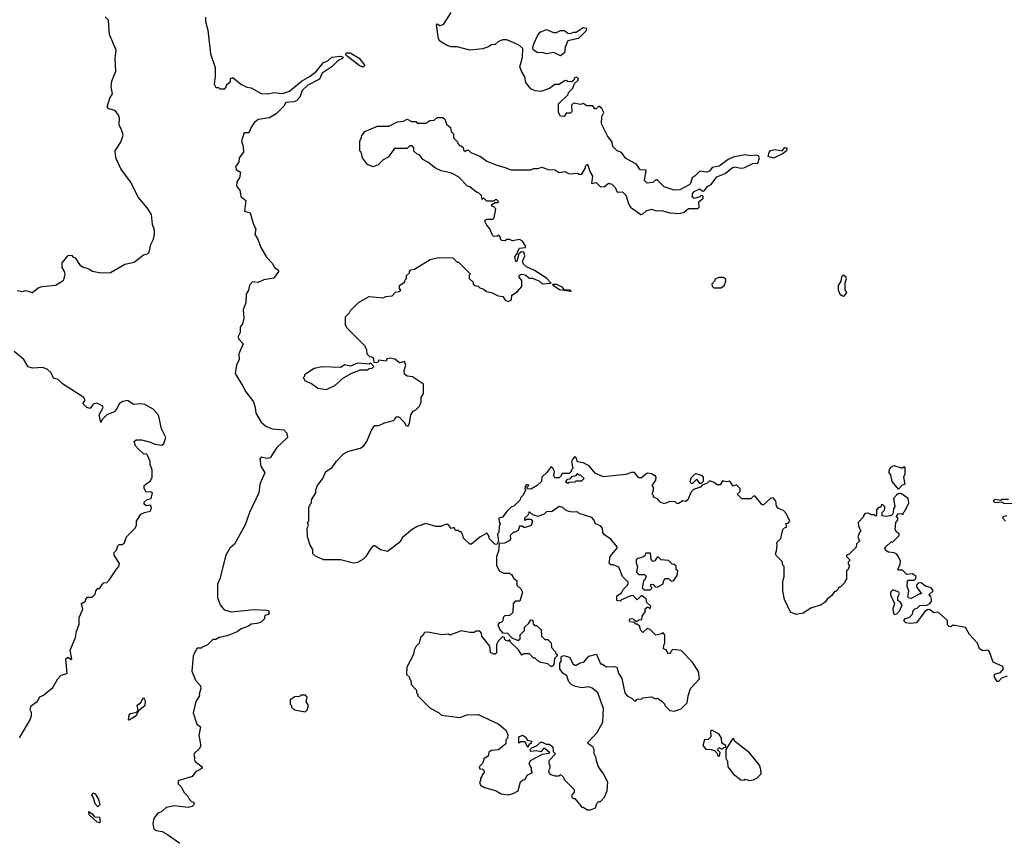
# Model space of a CAD drawing. Extents: x 2472589 to 2662339, y 701009 to 849030.
# Tile 51 of 256: x 2544174 to 2551111, y 733263 to 739038. Entities that reach past the tile are written whole.
import ezdxf

# ---------------------------------------------------------------- set-up
doc = ezdxf.new("R2010")
doc.units = 0

msp = doc.modelspace()

# ---------------------------------------------------------------- linework, layer by layer
at = {"layer": '0CON05XD'}
for points in [[(2544818.8, 738565), (2544823.3, 738605), (2544850, 738675), (2544846.7, 738765), (2544853, 738823), (2544806, 738935), (2544798.8, 739035), (2544775, 739058.8)], [(2545482.5, 739055), (2545482.5, 739025), (2545500, 738965), (2545518.3, 738798.3), (2545551.7, 738701.7), (2545550.7, 738639.3), (2545543, 738583), (2545555, 738560), (2545575, 738560), (2545585, 738550), (2545618.3, 738551.7), (2545628.3, 738561.7), (2545631.7, 738578.3), (2545658.3, 738601.7), (2545660, 738625), (2545675, 738630), (2545733, 738583), (2545775, 738562.5), (2545805, 738557.5), (2545875, 738517.5), (2545925, 738516.7), (2545965, 738524.4), (2546025, 738518.5), (2546075, 738535.7), (2546159.2, 738605), (2546220.3, 738639.7), (2546264.7, 738675.3), (2546313.6, 738736.4), (2546345, 738749.2), (2546373.8, 738775), (2546435, 738781.2), (2546452.5, 738775), (2546447.5, 738765), (2546418.3, 738751.7), (2546375, 738707.5), (2546305, 738661.2), (2546285, 738620), (2546205, 738575.7), (2546165, 738539.2), (2546147.5, 738492.5), (2546125, 738467.5), (2546105, 738460), (2546050, 738455), (2546035, 738430), (2545980, 738375), (2545935, 738347.5), (2545853.9, 738336.1), (2545825, 738312.5), (2545807.7, 738282.3), (2545789.3, 738240.7), (2545755, 738240), (2545737.5, 738185), (2545748, 738145), (2545750, 738105), (2545720, 738065), (2545716.7, 738035), (2545693.6, 738003.6), (2545700.7, 737980.7), (2545730, 737965), (2545722.5, 737925), (2545703.6, 737896.4), (2545702.5, 737865), (2545725.9, 737835.9), (2545733, 737793), (2545767.5, 737765), (2545758.3, 737688.3), (2545797, 737677), (2545820, 737595), (2545836.7, 737565), (2545830, 737525), (2545851.7, 737491.7), (2545872.3, 737432.3), (2545912, 737365), (2545951.6, 737321.6), (2545970.8, 737290.8), (2545995.8, 737275.8), (2545996.7, 737265), (2545965, 737217.5), (2545895, 737206.2), (2545853, 737187), (2545815, 737190), (2545793, 737167), (2545787, 737133), (2545770, 737105), (2545767.5, 737045), (2545747.5, 736995), (2545753.3, 736935), (2545743.3, 736895), (2545728.3, 736871.7), (2545726.4, 736833.6), (2545712.5, 736805), (2545715, 736790), (2545747.5, 736755), (2545716.7, 736685), (2545720, 736645), (2545701.2, 736605), (2545692.5, 736545), (2545746.7, 736455), (2545766.4, 736416.4), (2545820, 736345), (2545833.3, 736305), (2545836.7, 736266.7), (2545875, 736202.5), (2545907.5, 736175), (2545952.5, 736155), (2546035, 736147.5), (2546056.2, 736125), (2546061.2, 736095), (2545986.1, 736023.9), (2545937.9, 735952.1), (2545915, 735945.8), (2545875, 735955.8), (2545866, 735945), (2545872.6, 735892.6), (2545901.4, 735845), (2545865.5, 735765), (2545857.9, 735705), (2545791.8, 735565), (2545761.4, 735478.6), (2545686.7, 735343.3), (2545655, 735314.5), (2545625.5, 735265), (2545585, 735097.5), (2545567.9, 735062.1), (2545568, 734968), (2545585.8, 734915.8), (2545615, 734880), (2545665, 734867.1), (2545825, 734882), (2545915, 734878.8), (2545927.5, 734875), (2545930.7, 734859.3), (2545925, 734847.5), (2545900, 734840), (2545896.2, 734815), (2545876.1, 734793.9), (2545845, 734783.5), (2545805, 734780), (2545785, 734765.7), (2545734.5, 734745.5), (2545705, 734724), (2545635, 734696), (2545580, 734685), (2545555, 734670), (2545535, 734670), (2545495, 734630), (2545465, 734620), (2545455, 734610), (2545425, 734610), (2545405, 734577.5), (2545396.4, 734553.6), (2545387, 734447), (2545413.3, 734385), (2545446.7, 734345), (2545451.2, 734325), (2545437.5, 734285), (2545440, 734275), (2545413.8, 734235), (2545396.7, 734155), (2545422.5, 734075), (2545447.5, 734055), (2545436.7, 733995), (2545449.3, 733920.7), (2545439.3, 733900.7), (2545405, 733870), (2545400, 733855), (2545407.5, 733835), (2545402.5, 733825), (2545410.7, 733810.7), (2545460, 733775), (2545460, 733765), (2545439.3, 733750.7)], [(2546271.7, 735251.7), (2546260, 735255), (2546240, 735275), (2546240, 735305), (2546220, 735335), (2546202.5, 735395), (2546200, 735455), (2546207.5, 735475), (2546202.5, 735495), (2546210, 735505), (2546210, 735605), (2546220, 735615), (2546220, 735625), (2546230, 735635), (2546230, 735655), (2546260, 735705), (2546260, 735725), (2546272.5, 735755), (2546310, 735805), (2546330, 735855), (2546375.9, 735884.1), (2546405, 735927.5), (2546455, 735980), (2546485, 735996.7), (2546571.7, 736018.3), (2546596.4, 736033.6), (2546620, 736065), (2546652.5, 736145), (2546675, 736180), (2546705, 736180), (2546743, 736197), (2546807, 736213), (2546820, 736225), (2546825, 736240), (2546845, 736240), (2546885, 736200), (2546895, 736180), (2546910, 736175), (2546920, 736195), (2546930, 736255), (2546945, 736280), (2546965, 736290), (2546990, 736315), (2547002.5, 736345), (2547002.5, 736375), (2547020, 736405), (2547019.3, 736469.3), (2546940.7, 736520.7), (2546905, 736527.5), (2546885, 736540), (2546883.3, 736565), (2546893.3, 736605), (2546885, 736630), (2546850.7, 736620.7), (2546817, 736647), (2546785, 736652.5), (2546761.7, 736648.3), (2546755, 736632.5), (2546705, 736640), (2546695, 736620), (2546671.7, 736621.7), (2546668.3, 736648.3), (2546655, 736660), (2546641.7, 736661.7), (2546621.7, 736681.7), (2546620, 736715), (2546611.7, 736721.7), (2546608.3, 736738.3), (2546480, 736865), (2546470, 736885), (2546470, 736945), (2546495, 736970), (2546505, 736990), (2546560, 737045), (2546635, 737087.5), (2546735, 737077.5), (2546753, 737087), (2546797, 737093), (2546821.7, 737118.3), (2546847, 737123), (2546858.3, 737131.7), (2546850, 737145), (2546850, 737165), (2546888.3, 737191.7), (2546890, 737205), (2546900, 737215), (2546900, 737235), (2546920, 737255), (2546920, 737265), (2546930, 737275), (2546955, 737280), (2547065, 737347.5), (2547125, 737362.5), (2547225, 737360), (2547255, 737330), (2547265, 737330), (2547278.3, 737318.3), (2547350, 737245), (2547340, 737235), (2547340, 737215), (2547368.3, 737188.3), (2547370, 737175), (2547380, 737165), (2547405, 737160), (2547415, 737150), (2547445, 737140), (2547463, 737123), (2547497, 737117), (2547545, 737092.5), (2547577, 737087), (2547595, 737062.5), (2547616.4, 737053.6), (2547640, 737065), (2547641.7, 737098.3), (2547680, 737120), (2547711.7, 737158.3), (2547711.7, 737201.7), (2547692.5, 737225), (2547692.5, 737235), (2547710, 737245), (2547735, 737240), (2547765, 737216.2), (2547786.1, 737216.1), (2547837, 737197), (2547855, 737177.5), (2547917.5, 737182.5), (2547885, 737216), (2547800, 737270), (2547745, 737296.7), (2547723.3, 737315), (2547717.5, 737335), (2547732.5, 737375), (2547725, 737400), (2547708.3, 737401.7), (2547691.7, 737388.3), (2547677.5, 737335), (2547670, 737335), (2547663.6, 737366.4), (2547680, 737390), (2547683.8, 737406.2), (2547695, 737427.5), (2547737, 737433), (2547737.5, 737445), (2547717.4, 737477.4), (2547695, 737490), (2547645, 737480), (2547625, 737490), (2547605, 737490), (2547595, 737480), (2547571.7, 737481.7), (2547561.7, 737491.7), (2547558.3, 737508.3), (2547545, 737520), (2547535, 737510), (2547513, 737513), (2547505, 737520), (2547486.7, 737565), (2547465, 737590), (2547453.8, 737615), (2547453.8, 737626.2), (2547465, 737632.5), (2547506.4, 737633.6), (2547517, 737643), (2547527.5, 737705), (2547515, 737720), (2547500, 737725), (2547500, 737735), (2547525, 737750), (2547545, 737750), (2547547, 737757), (2547535, 737770), (2547525, 737770), (2547515, 737760), (2547465, 737760), (2547445, 737780), (2547431.7, 737771.7), (2547428.3, 737798.3), (2547405, 737820), (2547395, 737820), (2547345, 737860), (2547330, 737865), (2547265, 737930), (2547217, 737957), (2547143, 737973), (2547103, 737993), (2547050, 738035), (2547013.6, 738053.6), (2546990, 738085), (2546975, 738090), (2546951.7, 738111.7), (2546950, 738135), (2546938.3, 738148.3), (2546921.7, 738148.3), (2546905, 738130), (2546815, 738130), (2546769.3, 738070.7), (2546735, 738050), (2546700, 738015), (2546665, 738002.5), (2546625, 738017.5), (2546590, 738065), (2546580, 738105), (2546570, 738115), (2546570, 738185), (2546582.5, 738205), (2546583, 738217), (2546605, 738250), (2546695, 738287.5), (2546775, 738287.5), (2546835, 738317.5), (2546877, 738323), (2546905, 738337.5), (2546935, 738320), (2546965, 738320), (2546975, 738310), (2547035, 738310), (2547063, 738327), (2547095, 738330), (2547115, 738350), (2547155, 738350), (2547168.3, 738338.3), (2547181.7, 738301.7), (2547208.3, 738278.3), (2547215, 738250), (2547230, 738235), (2547230, 738205), (2547258.3, 738178.3), (2547260, 738165), (2547271.7, 738151.7), (2547285, 738150), (2547298.3, 738138.3), (2547301.7, 738121.7), (2547315, 738110), (2547325, 738120), (2547335, 738120), (2547351.7, 738101.7), (2547420, 738075), (2547465, 738042.5), (2547535, 738012.5), (2547595, 737997.5), (2547635, 737980), (2547775, 737980), (2547795, 737990), (2547825, 737990), (2547855, 738000), (2547895, 737982.5), (2547945, 737980), (2547975, 737962.5), (2548015, 737967.5), (2548045, 737952.5), (2548105, 737957.5), (2548115, 737950), (2548135, 737950), (2548160, 737995), (2548160, 738005), (2548175, 738020), (2548193, 737963), (2548210, 737935), (2548203.6, 737883.6), (2548235, 737890), (2548265, 737860), (2548295, 737863.3), (2548323.6, 737886.4), (2548345, 737880), (2548368.8, 737855), (2548383.9, 737823.9), (2548420, 737825), (2548445, 737802.5), (2548466.2, 737735), (2548477.5, 737717.5), (2548550, 737665), (2548563, 737667), (2548588.3, 737691.7), (2548625, 737702.5), (2548661.7, 737691.7), (2548695, 737693.3), (2548755, 737677.5), (2548825, 737673.3), (2548855, 737682.5), (2548885, 737707.5), (2548951.7, 737708.3), (2548961.7, 737718.3), (2548960, 737755), (2548988.3, 737781.7), (2548990, 737795), (2548975, 737800), (2548965, 737790), (2548925, 737777.5), (2548912, 737795), (2548915.8, 737815), (2548925, 737826.7), (2548965, 737846.7), (2548981.7, 737831.7), (2548995, 737830), (2549023.3, 737865), (2549045, 737878), (2549085, 737930), (2549145.6, 737954.4), (2549195, 737995.8), (2549215, 738001.2), (2549252.3, 737992.3), (2549275, 737993.8), (2549340, 738025), (2549375, 738026.7), (2549387.1, 738065), (2549379.5, 738079.5), (2549355.7, 738084.3), (2549325, 738078.9), (2549285, 738085.6), (2549200.9, 738069.1), (2549165, 738054.2), (2549103, 738007), (2549053.9, 737996.1), (2549035, 737970), (2549015, 737963.8), (2548965, 737970), (2548933, 737937), (2548912.5, 737925), (2548900, 737885), (2548891.2, 737875), (2548825, 737840), (2548785, 737837.5), (2548715, 737860), (2548665, 737910), (2548655, 737910), (2548635, 737890), (2548595, 737887.5), (2548576.7, 737905), (2548588.3, 737978.3), (2548545, 737980), (2548519.3, 738019.3), (2548445, 738060), (2548413, 738103), (2548382.5, 738115), (2548352.5, 738145), (2548347.5, 738175), (2548315, 738220), (2548273.3, 738305), (2548276.2, 738355), (2548288.8, 738385), (2548275, 738412.5), (2548255, 738430), (2548235, 738410), (2548225, 738410), (2548211.7, 738431.7), (2548170.7, 738430.7), (2548145, 738447.5), (2548125, 738440), (2548075, 738450), (2548062.5, 738435), (2548065, 738390), (2548055, 738380), (2548025, 738380), (2548010, 738355), (2547985, 738357.5), (2547970, 738385), (2547970, 738445), (2548038.3, 738511.7), (2548040, 738525), (2548070, 738555), (2548081.7, 738588.3), (2548108.3, 738611.7), (2548110, 738625), (2548095, 738632.5), (2548081.7, 738628.3), (2548078.3, 738611.7), (2548065, 738600), (2548033, 738603), (2548025, 738610), (2548013, 738607), (2547975, 738582.5), (2547945, 738582.5), (2547907, 738553), (2547845, 738532.5), (2547805, 738537.5), (2547775, 738550), (2547740, 738595), (2547732.5, 738635), (2547708.8, 738675), (2547698.8, 738705), (2547716.2, 738775), (2547720, 738835), (2547695, 738856.7), (2547655, 738876.2), (2547605, 738896.2), (2547575, 738896.7), (2547545, 738882.5), (2547525, 738862.5), (2547495, 738860), (2547481.7, 738848.3), (2547437, 738833), (2547345, 738822.5), (2547255, 738846), (2547215, 738846.2), (2547185, 738856.7), (2547135, 738887.5), (2547123.6, 738903.6), (2547110, 739005), (2547115, 739010), (2547135, 738997.5), (2547160, 739005), (2547215, 739090)], [(2547985, 738783.3), (2547936.1, 738806.1), (2547885, 738796.7), (2547855, 738806.7), (2547825, 738803.8), (2547792.5, 738825), (2547790, 738845), (2547798.3, 738871.7), (2547825, 738930), (2547840.7, 738949.3), (2547885, 738970), (2547935, 738947.5), (2547955, 738947.5), (2547985, 738962.5), (2548011.7, 738961.7), (2548035, 738942.5), (2548055, 738940), (2548075, 738950), (2548095, 738950), (2548145, 738982.5), (2548168.3, 738978.3), (2548165, 738960), (2548110, 738905), (2548035, 738890), (2548017.5, 738845), (2548012.5, 738805), (2547985, 738783.3)], [(2546595, 738704.3), (2546565, 738715.7), (2546480.5, 738780.5), (2546471.7, 738791.7), (2546474.2, 738805.8), (2546502.5, 738805), (2546566.7, 738766.7), (2546606.7, 738715), (2546595, 738704.3)], [(2544155, 737130), (2544193.6, 737123.6), (2544215, 737131.2), (2544263, 737117), (2544305, 737150), (2544331.7, 737158.3), (2544425, 737168.8), (2544472.5, 737195), (2544483.6, 737206.4), (2544493.8, 737245), (2544490, 737265), (2544473.2, 737293.2), (2544474, 737325), (2544515, 737377.5), (2544538.3, 737378.3), (2544550, 737365), (2544565, 737360), (2544595, 737312.5), (2544616.4, 737296.4), (2544655, 737286.2), (2544667.1, 737277.1), (2544685.8, 737265.8), (2544745, 737255.7), (2544813, 737257), (2544915, 737316.2), (2544980.7, 737329.3), (2545045, 737382.5), (2545075, 737388.8), (2545085, 737400), (2545096.6, 737453.4), (2545117.4, 737492.6), (2545123.7, 737526.3), (2545122.5, 737555), (2545108.5, 737595), (2545101.9, 737665), (2545072.9, 737712.9), (2545011.1, 737785), (2544955.3, 737895.3), (2544887.2, 737987.2), (2544852, 738065), (2544846, 738115), (2544887.1, 738175), (2544901.9, 738225), (2544891.4, 738265), (2544874.4, 738295), (2544878, 738345), (2544870, 738365), (2544847.3, 738397.3), (2544801.2, 738411.2), (2544791.2, 738425), (2544808, 738485), (2544828, 738515), (2544818.8, 738565)], [(2549485, 738063.2), (2549448, 738075), (2549455, 738102.5), (2549465, 738116.2), (2549495, 738124), (2549546.2, 738113.8), (2549565, 738136.7), (2549578.8, 738135), (2549575.6, 738115), (2549552, 738095), (2549485, 738063.2)], [(2549115, 737150), (2549136.4, 737163.6), (2549150, 737195), (2549148.3, 737208.3), (2549131.7, 737221.7), (2549098.3, 737221.7), (2549075, 737210), (2549070, 737195), (2549050, 737175), (2549051.7, 737161.7), (2549065, 737150), (2549115, 737150)], [(2549975, 737090), (2549985, 737092.5), (2550002.5, 737115), (2549990, 737135), (2549990, 737185), (2550000, 737215), (2549995, 737226.7), (2549975, 737237.5), (2549963, 737227), (2549960, 737195), (2549940, 737165), (2549940, 737135), (2549955, 737100), (2549965, 737100), (2549975, 737090)], [(2548055, 737123.3), (2547977.5, 737135), (2547932.5, 737165), (2547930, 737175), (2547956.7, 737175), (2547993.3, 737155), (2548008.3, 737138.3), (2548050, 737135), (2548060, 737125), (2548055, 737123.3)], [(2544172.5, 733977.5), (2544245, 734100), (2544257.5, 734135), (2544257, 734157), (2544247.5, 734175), (2544255, 734202.5), (2544295.9, 734234.1), (2544315, 734266.7), (2544340.7, 734279.3), (2544406.4, 734333.6), (2544442.5, 734395), (2544465, 734420), (2544508.8, 734431.2), (2544500, 734535), (2544515, 734547.5), (2544535, 734530), (2544540, 734535), (2544530, 734595), (2544567.5, 734685), (2544573.6, 734726.4), (2544591.7, 734778.3), (2544592.5, 734825), (2544617.5, 734885), (2544610, 734925), (2544638.3, 734941.7), (2544640, 734955), (2544651.7, 734968.3), (2544685, 734970), (2544705, 734990), (2544710, 735015), (2544725, 735030), (2544735, 735030), (2544765, 735070), (2544786.7, 735073.3), (2544805, 735090), (2544855, 735167.5), (2544872.5, 735185), (2544877, 735207), (2544840, 735265), (2544840, 735285), (2544855, 735300), (2544865, 735330), (2544875, 735340), (2544895, 735340), (2544910, 735350), (2544926.4, 735393.6), (2544985, 735452.5), (2544996.7, 735475), (2544997.5, 735505), (2545027, 735553), (2545053.6, 735566.4), (2545092.5, 735575), (2545103.3, 735595), (2545098.3, 735618.3), (2545065, 735612.5), (2545050, 735625), (2545051.7, 735638.3), (2545071.7, 735658.3), (2545100, 735665), (2545110, 735705), (2545095, 735712.5), (2545065, 735710), (2545050, 735735), (2545050, 735755), (2545095, 735790), (2545107.5, 735815), (2545107.5, 735865), (2545093, 735903), (2545092.5, 735925), (2545075, 735970), (2545067, 735977), (2545045, 735980), (2545011.7, 736011.7), (2544990, 736035), (2544980, 736065), (2544995, 736077.5), (2545033, 736077), (2545095, 736062.5), (2545125, 736047.5), (2545175, 736040), (2545188.3, 736051.7), (2545202.5, 736095), (2545172, 736155), (2545153.1, 736245), (2545145, 736260), (2545114.2, 736295), (2545055, 736327.5), (2545025, 736332.5), (2544975, 736325.7), (2544935, 736354), (2544901.2, 736348.8), (2544877.5, 736335), (2544857, 736293), (2544840, 736275), (2544787, 736253), (2544751.7, 736218.3), (2544745, 736200), (2544733.3, 736255), (2544761.2, 736305), (2544757, 736317), (2544715, 736336.9), (2544691.2, 736328.8), (2544670.7, 736299.3), (2544647.5, 736305), (2544617.5, 736335), (2544635.8, 736354.2), (2544626, 736375), (2544475, 736472), (2544445, 736502), (2544412.7, 736512.7), (2544395, 736550), (2544366.7, 736575), (2544335, 736586.7), (2544265, 736582.5), (2544233, 736593), (2544202.5, 736645), (2544135, 736700)], [(2546335, 736433.3), (2546395, 736460), (2546456.4, 736513.6), (2546513, 736547), (2546575, 736570), (2546625, 736570), (2546635, 736580), (2546658.3, 736581.7), (2546670, 736595), (2546645, 736620), (2546635, 736610), (2546555, 736617.5), (2546505, 736597.5), (2546465, 736606.7), (2546433, 736587), (2546305, 736593.3), (2546249.3, 736580.7), (2546180, 736535), (2546180, 736525), (2546170, 736515), (2546178.3, 736508.3), (2546180, 736495), (2546230, 736475), (2546275, 736442.5), (2546335, 736433.3)], [(2551132.5, 734412.5), (2551091.2, 734398.8), (2551070, 734375), (2551060, 734375), (2551042.5, 734405), (2551043, 734427), (2551085, 734437.5), (2551106.2, 734465), (2551101.7, 734481.7), (2551032.3, 734512.3), (2551006.7, 734585), (2550997.5, 734595), (2550960.7, 734590.7), (2550937.5, 734605), (2550922.5, 734645), (2550867, 734707), (2550837.5, 734755), (2550765, 734770), (2550745, 734770), (2550735, 734760), (2550721.7, 734761.7), (2550710, 734775), (2550710, 734805), (2550645, 734862.5), (2550615, 734860), (2550585, 734882.5), (2550570.7, 734879.3), (2550550.7, 734869.3), (2550491.7, 734788.3), (2550447, 734783), (2550418.3, 734788.3), (2550405, 734800), (2550402.5, 734805), (2550415, 734820), (2550440, 734825), (2550465, 734850), (2550470, 734875), (2550481.7, 734888.3), (2550498.3, 734891.7), (2550515, 734910), (2550565, 734912.5), (2550586.4, 734923.6), (2550598, 734942), (2550598.8, 734955), (2550593.8, 734973.8), (2550580, 734985), (2550610, 735015), (2550595, 735034), (2550555, 735046.2), (2550525, 735070), (2550505, 735067.5), (2550492.5, 735055), (2550493, 735043), (2550528.3, 734991.7), (2550515, 734992.5), (2550455, 734960), (2550441.7, 734961.7), (2550432.5, 734972.5), (2550437.5, 735015), (2550427.5, 735045), (2550430, 735085), (2550435, 735090), (2550475, 735090), (2550488.3, 735101.7), (2550490, 735115), (2550465, 735133.3), (2550425, 735130), (2550395, 735160), (2550365, 735160), (2550360, 735165), (2550377, 735203), (2550380, 735225), (2550360.7, 735260.7), (2550353, 735273), (2550335, 735282.5), (2550295, 735287.5), (2550277, 735297), (2550270, 735315), (2550276.4, 735323.6), (2550315, 735360), (2550325, 735360), (2550370, 735405), (2550370, 735415), (2550350.5, 735430.5), (2550343.3, 735445), (2550347.5, 735495), (2550360, 735515), (2550360, 735525), (2550350, 735535), (2550363, 735557), (2550385, 735560), (2550398.3, 735551.7), (2550400, 735565), (2550410, 735575), (2550437.5, 735635), (2550433.8, 735663.8), (2550387, 735697), (2550365, 735700), (2550351.7, 735688.3), (2550330, 735665), (2550340, 735605), (2550330, 735595), (2550327, 735563), (2550320, 735550), (2550307, 735543), (2550277.5, 735537.5), (2550251.7, 735541.7), (2550250, 735565), (2550267, 735583), (2550270, 735595), (2550270, 735605), (2550255, 735620), (2550245, 735620), (2550238.3, 735601.7), (2550225, 735600), (2550210, 735585), (2550210, 735545), (2550205, 735540), (2550195, 735550), (2550175, 735550), (2550151.7, 735561.7), (2550131.7, 735558.3), (2550120, 735545), (2550120, 735535), (2550082.5, 735495), (2550083, 735473), (2550100, 735435), (2550090, 735425), (2550080, 735395), (2550090, 735365), (2550070, 735345), (2550068.3, 735321.7), (2550018.3, 735271.7), (2550000, 735265), (2550000, 735255), (2550020, 735235), (2550020, 735225), (2550010, 735215), (2550010, 735205), (2550020, 735195), (2550010, 735165), (2550000, 735155), (2550000, 735095), (2549990, 735085), (2549988.3, 735071.7), (2549955, 735040), (2549945, 735040), (2549940, 735025), (2549925, 735010), (2549915, 735010), (2549895, 734980), (2549863.6, 734956.4), (2549850, 734935), (2549820, 734915), (2549748.3, 734891.7), (2549695, 734857.5), (2549645, 734847.5), (2549603.9, 734863.9), (2549563.6, 734953.6), (2549551.2, 735015), (2549550, 735075), (2549560, 735115), (2549560, 735185), (2549550, 735195), (2549545, 735220), (2549505, 735260), (2549500, 735275), (2549506.7, 735296.7), (2549511.2, 735331.2), (2549507.5, 735355), (2549537, 735383), (2549550, 735445), (2549561.7, 735458.3), (2549580, 735465), (2549571.7, 735488.3), (2549588.3, 735491.7), (2549600, 735505), (2549575, 735560), (2549555, 735580), (2549520, 735595), (2549505, 735610), (2549501.2, 735645), (2549485, 735667.5), (2549475, 735670), (2549465, 735664), (2549415, 735620), (2549405, 735620), (2549355, 735680), (2549345, 735680), (2549325, 735662.5), (2549263, 735663), (2549230, 735695), (2549250, 735715), (2549250, 735735), (2549225, 735760), (2549201.7, 735751.7), (2549177, 735787), (2549155, 735782.5), (2549125, 735790), (2549108.3, 735761.7), (2549085, 735760), (2549067, 735777), (2549035, 735790), (2549018.3, 735771.7), (2548981.7, 735758.3), (2548970, 735745), (2548921.7, 735728.3), (2548903, 735707), (2548882.5, 735655), (2548867, 735643), (2548845, 735647.5), (2548815, 735630), (2548805, 735630), (2548791.7, 735641.7), (2548755, 735643.3), (2548715, 735627.5), (2548685, 735640), (2548669.3, 735659.3), (2548640, 735675), (2548640, 735685), (2548630, 735695), (2548640, 735725), (2548640, 735745), (2548630, 735755), (2548656.2, 735793.8), (2548657.5, 735815), (2548653, 735823), (2548625, 735837.5), (2548595, 735842.5), (2548555, 735810), (2548535, 735810), (2548505, 735847.5), (2548485, 735847.5), (2548445, 735832.5), (2548287, 735817), (2548230.7, 735840.7), (2548185.8, 735895.8), (2548145, 735916.7), (2548105, 735922.5), (2548095, 735950), (2548085, 735960), (2548070, 735945), (2548062.5, 735925), (2548070, 735875), (2548060, 735865), (2548060, 735855), (2548045, 735840), (2547995, 735840), (2547985, 735820), (2547975, 735810), (2547945, 735810), (2547937.5, 735825), (2547942.5, 735855), (2547929.3, 735879.3), (2547915, 735887.5), (2547889.3, 735850.7), (2547852.5, 735815), (2547850, 735785), (2547820, 735755), (2547775, 735730), (2547751.7, 735731.7), (2547750, 735745), (2547760, 735755), (2547755, 735760), (2547745, 735760), (2547735, 735750), (2547733.6, 735733.6), (2547740, 735725), (2547720, 735685), (2547701.7, 735668.3), (2547700, 735655), (2547655, 735610), (2547640, 735605), (2547605, 735572.5), (2547576.4, 735533.6), (2547550, 735525), (2547551.7, 735498.3), (2547560, 735485), (2547552.5, 735465), (2547550, 735425), (2547540, 735415), (2547547.5, 735362.5), (2547535, 735340), (2547521.7, 735341.7), (2547485, 735380), (2547477, 735407), (2547465, 735420), (2547417, 735393), (2547357, 735343), (2547345, 735342.5), (2547300, 735385), (2547297, 735407), (2547285, 735430), (2547275, 735430), (2547265, 735440), (2547245, 735440), (2547235, 735460), (2547213, 735453), (2547191.7, 735481.7), (2547175, 735482.5), (2547141.7, 735468.3), (2547105, 735467.5), (2547035, 735487.5), (2546975, 735467.5), (2546940, 735445), (2546870.7, 735389.3), (2546853, 735357), (2546765, 735290), (2546715, 735302.5), (2546675, 735330), (2546665, 735330), (2546647, 735313), (2546612.5, 735255), (2546592.5, 735235), (2546555, 735213.8), (2546525, 735210), (2546435, 735232.5), (2546317, 735233), (2546271.7, 735251.7)], [(2550365, 735730), (2550320, 735785), (2550311.7, 735831.7), (2550300, 735845), (2550300, 735865), (2550312.5, 735885), (2550333.6, 735896.4), (2550385, 735880), (2550395, 735880), (2550405, 735890), (2550410, 735885), (2550410, 735835), (2550400, 735815), (2550410, 735765), (2550390, 735755), (2550365, 735730)], [(2548035, 735772.5), (2548045, 735780), (2548087, 735783), (2548095, 735790), (2548135, 735790), (2548150, 735805), (2548125, 735830), (2548115, 735830), (2548105, 735840), (2548088.3, 735821.7), (2548065, 735820), (2548048.3, 735801.7), (2548031.7, 735798.3), (2548020, 735785), (2548035, 735772.5)], [(2548975, 735770), (2548965, 735770), (2548945, 735800), (2548915, 735770), (2548905, 735770), (2548897.5, 735785), (2548905, 735810), (2548935, 735840), (2548978.3, 735828.3), (2548990, 735815), (2548990, 735785), (2548975, 735770)], [(2551141.7, 735658.3), (2551095, 735657.5), (2551085, 735650), (2551047, 735657), (2551031.7, 735648.3), (2551045, 735637.5), (2551095, 735640), (2551105, 735632.5), (2551185, 735630)], [(2548195, 733470), (2548230, 733485), (2548240, 733515), (2548255, 733530), (2548265, 733530), (2548295, 733560), (2548312.5, 733605), (2548317, 733667), (2548287.5, 733725), (2548252.5, 733775), (2548237.5, 733815), (2548236.4, 733836.4), (2548222.5, 733865), (2548222.5, 733895), (2548212.5, 733915), (2548180, 733935), (2548177.5, 733945), (2548243.6, 734016.4), (2548281.7, 734088.3), (2548286.7, 734185), (2548246.7, 734295), (2548208.3, 734328.3), (2548185, 734336.7), (2548135, 734330), (2548090.7, 734340.7), (2548065, 734352.5), (2548043.6, 734373.6), (2548030, 734415), (2548000, 734435), (2547980, 734465), (2547980, 734505), (2547990, 734515), (2547990, 734550), (2548005, 734557.5), (2548047.5, 734547.5), (2548071.7, 734501.7), (2548085, 734490), (2548095, 734490), (2548123, 734507), (2548148.3, 734511.7), (2548185, 734552.5), (2548237, 734567), (2548265, 734500), (2548275, 734500), (2548308.3, 734478.3), (2548365, 734480), (2548380, 734475), (2548392.5, 734435), (2548416.4, 734396.4), (2548437.5, 734295), (2548453.6, 734273.6), (2548490, 734255), (2548505, 734240), (2548515, 734240), (2548525, 734250), (2548557, 734253), (2548565, 734260), (2548625, 734267.5), (2548653, 734253), (2548667, 734257), (2548700, 734235), (2548717, 734217), (2548720, 734205), (2548755, 734170), (2548785, 734166.7), (2548835, 734183.3), (2548876.7, 734225), (2548883.3, 734275), (2548900, 734325), (2548962.5, 734395), (2548956.1, 734446.1), (2548913, 734513), (2548835, 734592.5), (2548775, 734600), (2548762.5, 734587.5), (2548760, 734575), (2548745, 734570), (2548728.3, 734598.3), (2548710, 734605), (2548711.7, 734631.7), (2548720, 734645), (2548720, 734705), (2548708.3, 734718.3), (2548695, 734710), (2548655, 734702.5), (2548615, 734742.5), (2548595, 734747.5), (2548565, 734720), (2548550, 734735), (2548540, 734765), (2548525, 734780), (2548515, 734780), (2548505, 734790), (2548472.5, 734795), (2548467.5, 734805), (2548475, 734820), (2548496.7, 734816.7), (2548515, 734800), (2548525, 734800), (2548535, 734810), (2548558.3, 734811.7), (2548560, 734835), (2548580, 734865), (2548581.7, 734888.3), (2548595, 734900), (2548605, 734900), (2548615, 734890), (2548620, 734905), (2548591.7, 734931.7), (2548588.3, 734958.3), (2548555, 734980), (2548525, 734950), (2548498.3, 734978.3), (2548485, 734980), (2548415, 734950), (2548405, 734940), (2548380, 734945), (2548381.7, 734978.3), (2548415, 735000), (2548426.4, 735023.6), (2548456.4, 735053.6), (2548460, 735065), (2548460, 735075), (2548420, 735115), (2548395, 735180), (2548355, 735197.5), (2548338.3, 735198.3), (2548328.3, 735208.3), (2548334.1, 735255.9), (2548382.5, 735315), (2548382.5, 735325), (2548337.7, 735377.7), (2548295, 735407.5), (2548282.5, 735425), (2548280, 735455), (2548265, 735472.5), (2548230, 735485), (2548220, 735515), (2548205, 735530), (2548115, 735560), (2548105, 735570), (2548065, 735567.5), (2548045, 735572.5), (2548025, 735580), (2548001.7, 735601.7), (2547975, 735607.5), (2547925, 735572.5), (2547885, 735570), (2547870, 735555), (2547825, 735536.7), (2547788.3, 735548.3), (2547768.3, 735568.3), (2547761.7, 735568.3), (2547758.3, 735551.7), (2547730, 735525), (2547730, 735515), (2547735, 735510), (2547745, 735520), (2547775, 735520), (2547786.7, 735505), (2547777.5, 735475), (2547735, 735460), (2547725, 735460), (2547715, 735470), (2547695, 735470), (2547685, 735440), (2547665, 735427.5), (2547653, 735427), (2547630, 735405), (2547631.7, 735378.3), (2547623, 735367), (2547589.3, 735350.7), (2547551.7, 735348.3), (2547546.4, 735293.6), (2547532.5, 735255), (2547532.5, 735195), (2547552.5, 735155), (2547585, 735137.5), (2547625, 735137.5), (2547639.3, 735129.3), (2547655, 735100), (2547677, 735087), (2547677.5, 735055), (2547705, 735027.5), (2547716.2, 735005), (2547698.3, 734941.7), (2547665, 734940), (2547650, 734925), (2547648.3, 734861.7), (2547625, 734840), (2547591.7, 734838.3), (2547580, 734825), (2547578.3, 734801.7), (2547565, 734790), (2547551.7, 734788.3), (2547543, 734777), (2547553.8, 734743.8), (2547575, 734717.5), (2547610, 734715), (2547641.7, 734681.7), (2547687, 734663), (2547700, 734675), (2547700, 734705), (2547730, 734735), (2547731.7, 734758.3), (2547760, 734785), (2547775, 734810), (2547788.3, 734808.3), (2547791.7, 734781.7), (2547805, 734770), (2547815, 734770), (2547848.3, 734738.3), (2547850, 734695), (2547875, 734670), (2547895, 734670), (2547918.3, 734648.3), (2547920, 734615), (2547950, 734585), (2547950, 734575), (2547960, 734565), (2547960, 734555), (2547943, 734537), (2547938.3, 734491.7), (2547925, 734480), (2547915, 734480), (2547895, 734500), (2547845, 734510), (2547825, 734520), (2547805, 734540), (2547795, 734540), (2547765, 734570), (2547725, 734570), (2547711.7, 734561.7), (2547688.3, 734598.3), (2547631.7, 734651.7), (2547628.3, 734668.3), (2547615, 734660), (2547600, 734665), (2547591.7, 734671.7), (2547590, 734685), (2547575, 734690), (2547545, 734660), (2547533.3, 734635), (2547533.3, 734576.7), (2547525, 734567.5), (2547515, 734566.7), (2547490.6, 734580.6), (2547486.7, 734625), (2547430, 734695), (2547427.5, 734715), (2547415, 734730), (2547385, 734730), (2547375, 734720), (2547345, 734720), (2547285, 734732.5), (2547205, 734702.5), (2547195, 734707.5), (2547147, 734703), (2547051.7, 734721.7), (2547025, 734720), (2547015, 734700), (2546997.5, 734685), (2546987.5, 734645), (2546967, 734623), (2546952.5, 734595), (2546947.5, 734565), (2546902.5, 734475), (2546900, 734425), (2546920, 734405), (2546920, 734395), (2546930, 734385), (2546933, 734353), (2546970, 734315), (2546970, 734295), (2546980, 734285), (2546980, 734275), (2547067, 734187), (2547125, 734157.5), (2547145, 734137.5), (2547275, 734122.5), (2547325, 734140), (2547405, 734142.5), (2547550, 734075), (2547597.5, 734035), (2547612.5, 734005), (2547610, 733975), (2547600, 733965), (2547600, 733935), (2547547, 733893), (2547495, 733890), (2547480, 733875), (2547475, 733850), (2547447, 733833), (2547435, 733797.5), (2547410, 733775), (2547415, 733760), (2547435, 733757.5), (2547447.5, 733745), (2547447, 733733), (2547431.7, 733718.3), (2547430, 733705), (2547420, 733695), (2547420, 733675), (2547412.5, 733665), (2547420, 733645), (2547448.3, 733628.3), (2547527, 733607), (2547565, 733582.5), (2547615, 733576.7), (2547650, 733585), (2547686.4, 733603.6), (2547701.7, 733668.3), (2547718.3, 733681.7), (2547736.4, 733683.6), (2547750, 733715), (2547787, 733733), (2547780, 733745), (2547780, 733765), (2547762.5, 733795), (2547772, 733818), (2547857.5, 733862.5), (2547908.3, 733871.7), (2547875, 733902.5), (2547865, 733902.5), (2547845, 733880), (2547815, 733887.5), (2547771.7, 733881.7), (2547770, 733895), (2547781.7, 733908.3), (2547820, 733925), (2547843, 733947), (2547855, 733947.5), (2547883, 733933), (2547905, 733932.5), (2547930, 733915), (2547932.5, 733882.5), (2547950, 733865), (2547903, 733817), (2547902.5, 733795), (2547910, 733785), (2547910, 733765), (2547900, 733745), (2547905, 733730), (2547915, 733720), (2547945, 733710), (2547975, 733710), (2547985, 733720), (2548005, 733700), (2548010, 733685), (2548080, 733615), (2548080, 733595), (2548063, 733577), (2548065, 733560), (2548075, 733550), (2548085, 733550), (2548135, 733490), (2548145, 733490), (2548175, 733470), (2548195, 733470)], [(2551128.3, 735541.7), (2551100, 735535), (2551100, 735525), (2551120, 735505)], [(2548615, 735020), (2548630, 735035), (2548620, 735045), (2548621.7, 735058.3), (2548635, 735060), (2548651.7, 735041.7), (2548665, 735040), (2548705, 735060), (2548713, 735087), (2548725, 735100), (2548745, 735100), (2548765, 735082.5), (2548780, 735085), (2548807, 735123), (2548810, 735155), (2548800, 735165), (2548798.3, 735188.3), (2548785, 735200), (2548771.7, 735201.7), (2548745, 735227.5), (2548693, 735233), (2548675, 735250), (2548665, 735250), (2548650, 735225), (2548635, 735220), (2548622.5, 735235), (2548618.3, 735278.3), (2548585, 735280), (2548578.3, 735261.7), (2548565, 735250), (2548528.3, 735241.7), (2548518.3, 735231.7), (2548518.3, 735208.3), (2548527.5, 735185), (2548520, 735145), (2548535, 735130), (2548575, 735130), (2548588.3, 735118.3), (2548578.3, 735091.7), (2548570, 735085), (2548560, 735035), (2548575, 735020), (2548615, 735020)], [(2550337, 734847), (2550355, 734851.2), (2550376.2, 734875), (2550392.5, 734915), (2550376.4, 734936.4), (2550360, 734945), (2550361.7, 734971.7), (2550372.5, 734995), (2550367.5, 735005), (2550325, 735020), (2550310, 735005), (2550310, 734985), (2550337.5, 734925), (2550326.2, 734885), (2550330, 734855), (2550337, 734847)], [(2546185, 734162.5), (2546200, 734175), (2546207.5, 734205), (2546192.5, 734235), (2546200, 734265), (2546188.3, 734278.3), (2546155, 734280), (2546145, 734270), (2546113, 734267), (2546080, 734245), (2546080, 734215), (2546090, 734205), (2546090, 734195), (2546110, 734175), (2546185, 734162.5)], [(2544945, 734102.5), (2544940, 734105), (2544945, 734137.5), (2544955, 734150), (2545000, 734160), (2545008.3, 734171.7), (2545002.3, 734207.7), (2545024.4, 734225.6), (2545045, 734262.5), (2545058.3, 734238.3), (2545055, 734202.5), (2545011.7, 734168.3), (2544995, 734132.5), (2544945, 734102.5)], [(2547755, 733910), (2547735, 733950), (2547705, 733950), (2547691.7, 733941.7), (2547690, 733985), (2547716.4, 733996.4), (2547736.4, 733986.4), (2547751.7, 733961.7), (2547780, 733955), (2547778.3, 733941.7), (2547761.7, 733928.3), (2547755, 733910)], [(2549105, 733850), (2549110, 733875), (2549091.7, 733891.7), (2549091.7, 733898.3), (2549105, 733910), (2549115, 733900), (2549125, 733900), (2549135, 733910), (2549148.3, 733911.7), (2549150, 733925), (2549121.7, 733941.7), (2549117.5, 733975), (2549103, 734003), (2549055, 734030), (2549045, 734030), (2549040, 734025), (2549042.5, 733985), (2549025, 733967.5), (2549000, 733965), (2548987.5, 733925), (2549008.3, 733898.3), (2549045, 733896.7), (2549068.3, 733888.3), (2549088.3, 733868.3), (2549091.7, 733851.7), (2549105, 733850)], [(2549315, 733677.5), (2549345, 733682.5), (2549366.4, 733693.6), (2549397.5, 733725), (2549396.7, 733755), (2549386.7, 733785), (2549315, 733872.5), (2549210, 733955), (2549205, 733970), (2549195, 733970), (2549150, 733895), (2549150, 733835), (2549161.7, 733811.7), (2549163, 733773), (2549200, 733725), (2549255, 733682.5), (2549275, 733680), (2549285, 733687.5), (2549315, 733677.5)], [(2545439.3, 733750.7), (2545415, 733740), (2545390, 733705), (2545290, 733675), (2545290, 733655), (2545315, 733630), (2545330, 733595), (2545355, 733570), (2545365, 733550), (2545385, 733530), (2545400, 733525), (2545400, 733505), (2545390, 733495), (2545361.7, 733488.3), (2545265, 733498), (2545205, 733486.2), (2545175, 733458.8), (2545144.3, 733445.7), (2545119.3, 733410.7), (2545111.2, 733375), (2545120, 733335), (2545135, 733324.2), (2545177.3, 733317.3), (2545215, 733298), (2545302.5, 733235)], [(2544725, 733492.5), (2544705, 733512.5), (2544693.8, 733555), (2544681.2, 733575), (2544688.3, 733591.7), (2544705, 733582.5), (2544730, 733545), (2544737.5, 733505), (2544725, 733492.5)], [(2544735, 733380), (2544720, 733385), (2544662.5, 733435), (2544660, 733460), (2544685, 733442.5), (2544701.7, 733421.7), (2544735, 733420), (2544740, 733385), (2544735, 733380)]]:
    msp.add_lwpolyline(points, dxfattribs=at)

doc.saveas('drawing.dxf')
